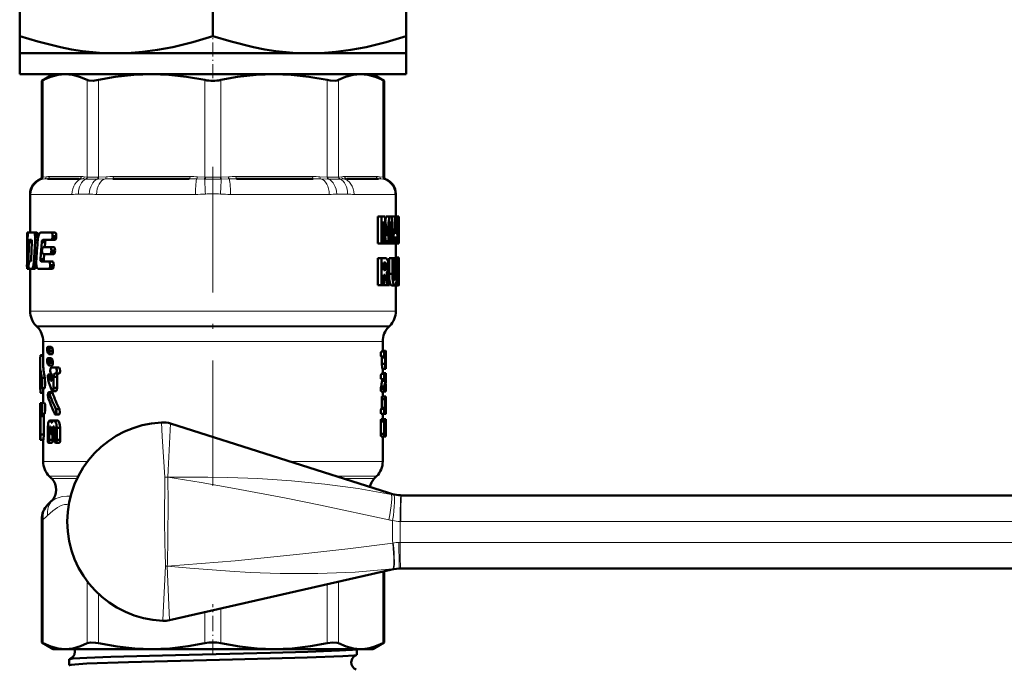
# Model space of a CAD drawing. Extents: x -1438 to 1837, y -1771 to 755.
# Tile 73 of 95: x 863 to 957, y -257 to -195. Entities that reach past the tile are written whole.
import ezdxf

# ---------------------------------------------------------------- set-up
doc = ezdxf.new("R2010")
doc.units = 0
doc.linetypes.add('DASHDOT', pattern=[18.5, 12, -3, 0.5, -3])

msp = doc.modelspace()

# ---------------------------------------------------------------- linework, layer by layer
at = {"color": 7, "lineweight": 50}
for p, q in [((863.254, -196.9), (863.254, -182.904)), ((881.754, -196.9), (881.754, -182.904)), ((900.254, -182.904), (900.254, -196.9)), ((863.254, -196.9), (863.254, -198.552)), ((900.254, -198.552), (900.254, -196.9)), ((863.254, -198.552), (872.504, -198.552)), ((863.254, -198.552), (863.254, -200.552)), ((872.504, -198.552), (881.754, -198.552)), ((881.754, -198.552), (891.004, -198.552)), ((891.004, -198.552), (900.254, -198.552)), ((900.254, -198.552), (900.254, -200.552)), ((863.254, -200.552), (881.754, -200.552)), ((866.454, -200.552), (865.358, -201.185)), ((881.754, -200.552), (900.254, -200.552)), ((897.054, -200.552), (898.149, -201.185)), ((865.51, -201.107), (865.358, -201.185)), ((865.358, -210.407), (865.358, -201.185)), ((898.149, -201.185), (897.997, -201.107)), ((898.149, -210.407), (898.149, -201.185)), ((868.952, -210.552), (865.915, -210.552)), ((879.489, -210.552), (872.155, -210.552)), ((891.352, -210.552), (884.019, -210.552)), ((897.592, -210.552), (894.555, -210.552)), ((864.254, -211.999), (864.254, -215.708)), ((899.254, -211.999), (899.254, -214.161)), ((897.872, -214.161), (897.54, -214.161)), ((897.54, -216.739), (897.54, -214.161)), ((897.872, -214.161), (898.203, -214.161)), ((897.872, -216.739), (897.872, -214.161)), ((898.071, -214.645), (898.077, -214.645)), ((898.26, -214.617), (898.309, -214.161)), ((898.626, -214.161), (898.309, -214.161)), ((898.626, -214.161), (898.865, -214.161)), ((898.705, -214.645), (898.709, -214.645)), ((898.865, -214.161), (898.865, -216.739)), ((898.865, -214.394), (898.882, -214.161)), ((898.882, -214.161), (899.189, -214.161)), ((899.188, -215.721), (899.24, -214.846)), ((899.189, -214.161), (899.31, -214.161)), ((899.259, -214.853), (899.24, -214.853)), ((899.249, -214.622), (899.251, -214.622)), ((899.259, -214.853), (899.305, -215.721)), ((899.481, -214.161), (899.31, -214.161)), ((899.481, -214.161), (899.539, -214.161)), ((899.481, -216.739), (899.481, -214.161)), ((899.523, -216.269), (899.523, -214.632)), ((899.523, -214.632), (899.537, -214.632)), ((899.552, -214.843), (899.523, -214.843)), ((899.539, -214.161), (899.554, -214.299)), ((899.552, -214.843), (899.554, -215.375)), ((899.554, -214.299), (899.554, -215.375)), ((863.954, -215.708), (863.959, -215.708)), ((863.954, -215.708), (863.954, -219.041)), ((864.046, -215.708), (863.959, -215.708)), ((863.968, -216.043), (863.959, -215.708)), ((864.046, -215.708), (864.59, -215.708)), ((864.902, -215.708), (864.59, -215.708)), ((864.662, -215.763), (864.59, -215.708)), ((864.975, -215.763), (864.662, -215.763)), ((864.975, -215.763), (864.902, -215.708)), ((865.267, -215.708), (866.305, -215.708)), ((866.652, -215.708), (866.305, -215.708)), ((898.108, -215.004), (898.078, -215.004)), ((898.08, -215.314), (898.08, -216.739)), ((898.458, -215.686), (898.388, -215.686)), ((898.703, -215.197), (898.659, -215.197)), ((898.703, -216.739), (898.703, -215.197)), ((899.188, -215.721), (899.305, -215.721)), ((899.554, -215.424), (899.523, -215.424)), ((899.554, -215.492), (899.552, -216.042)), ((899.554, -215.375), (899.554, -215.424)), ((899.554, -215.424), (899.554, -215.492)), ((899.554, -215.492), (899.554, -216.559)), ((864.018, -216.043), (863.968, -216.043)), ((864.424, -216.611), (864.149, -216.611)), ((864.19, -216.397), (864.381, -216.397)), ((864.423, -216.628), (864.344, -218.25)), ((864.381, -216.397), (864.417, -216.464)), ((865.03, -215.911), (864.717, -215.911)), ((865.016, -216.129), (864.747, -216.129)), ((864.98, -216.399), (864.747, -216.399)), ((865.275, -217.783), (865.364, -216.628)), ((865.69, -216.628), (865.364, -216.628)), ((865.729, -216.464), (865.402, -216.464)), ((865.468, -216.397), (866.293, -216.397)), ((865.654, -217.092), (865.69, -216.628)), ((865.729, -216.464), (865.796, -216.397)), ((866.64, -216.397), (866.293, -216.397)), ((866.395, -216.182), (866.407, -216.042)), ((866.744, -216.182), (866.395, -216.182)), ((866.756, -216.042), (866.407, -216.042)), ((866.744, -216.182), (866.756, -216.042)), ((897.872, -216.739), (897.54, -216.739)), ((897.872, -216.739), (898.08, -216.739)), ((898.332, -216.739), (898.08, -216.739)), ((898.332, -216.739), (898.493, -216.739)), ((898.42, -216.058), (898.424, -216.058)), ((898.703, -216.739), (898.493, -216.739)), ((898.703, -216.739), (898.865, -216.739)), ((898.865, -216.739), (898.984, -216.739)), ((898.984, -216.739), (899.126, -216.739)), ((899.163, -216.168), (899.125, -216.739)), ((899.125, -216.739), (899.354, -216.739)), ((899.163, -216.168), (899.326, -216.168)), ((899.254, -216.739), (899.254, -218.1)), ((899.354, -216.739), (899.326, -216.168)), ((899.354, -216.739), (899.435, -216.739)), ((899.481, -216.739), (899.435, -216.739)), ((899.481, -216.739), (899.539, -216.739)), ((899.552, -216.042), (899.523, -216.042)), ((899.523, -216.269), (899.537, -216.269)), ((865.394, -217.305), (865.383, -217.446)), ((865.487, -217.092), (866.187, -217.092)), ((866.53, -217.092), (866.187, -217.092)), ((866.276, -217.568), (866.288, -217.428)), ((866.621, -217.568), (866.276, -217.568)), ((866.634, -217.428), (866.288, -217.428)), ((866.621, -217.568), (866.634, -217.428)), ((864.155, -218.476), (864.285, -218.476)), ((864.322, -218.412), (864.285, -218.476)), ((864.838, -218.474), (864.619, -218.474)), ((865.241, -218.246), (865.276, -217.783)), ((865.565, -218.246), (865.241, -218.246)), ((865.575, -218.41), (865.251, -218.41)), ((865.305, -218.477), (865.251, -218.41)), ((865.305, -218.477), (866.068, -218.477)), ((865.476, -217.782), (866.174, -217.782)), ((865.565, -218.246), (865.6, -217.783)), ((865.63, -218.477), (865.575, -218.41)), ((866.409, -218.477), (866.068, -218.477)), ((866.518, -217.782), (866.174, -217.782)), ((897.872, -218.148), (897.54, -218.148)), ((897.54, -220.725), (897.54, -218.148)), ((897.872, -218.148), (898.229, -218.148)), ((897.872, -220.725), (897.872, -218.148)), ((898.101, -219.309), (898.101, -218.576)), ((898.101, -218.576), (898.2, -218.576)), ((898.925, -218.148), (898.614, -218.148)), ((898.614, -219.638), (898.614, -218.148)), ((898.925, -218.148), (899.064, -218.148)), ((898.925, -219.638), (898.925, -218.148)), ((899.259, -218.148), (899.064, -218.148)), ((899.064, -218.148), (899.064, -219.646)), ((899.216, -218.148), (899.217, -218.144)), ((899.519, -218.144), (899.218, -218.144)), ((899.538, -218.1), (899.238, -218.1)), ((899.459, -218.1), (899.254, -218.1)), ((899.259, -218.148), (899.351, -218.148)), ((899.259, -219.668), (899.259, -218.148)), ((899.351, -218.148), (899.351, -219.611)), ((899.497, -218.282), (899.351, -218.282)), ((899.479, -218.521), (899.351, -218.521)), ((899.525, -218.63), (899.52, -218.712)), ((899.532, -218.577), (899.525, -218.63)), ((899.549, -218.602), (899.528, -218.602)), ((899.545, -218.569), (899.534, -218.569)), ((899.549, -218.602), (899.545, -218.569)), ((899.549, -218.124), (899.553, -218.199)), ((899.552, -218.658), (899.549, -218.602)), ((899.553, -218.199), (899.553, -218.737)), ((863.975, -218.952), (863.954, -218.952)), ((863.954, -219.041), (863.954, -218.952)), ((863.955, -219.166), (863.954, -219.041)), ((863.991, -219.166), (863.955, -219.166)), ((863.991, -219.166), (864.048, -219.166)), ((864.15, -219.166), (864.048, -219.166)), ((864.112, -218.952), (864.077, -218.952)), ((864.116, -218.69), (864.112, -218.83)), ((864.15, -219.166), (864.405, -219.166)), ((864.254, -219.166), (864.254, -223.223)), ((864.405, -219.166), (864.472, -219.111)), ((864.713, -219.166), (864.405, -219.166)), ((864.782, -219.111), (864.472, -219.111)), ((864.847, -218.963), (864.537, -218.963)), ((864.837, -218.744), (864.589, -218.744)), ((864.713, -219.166), (864.782, -219.111)), ((864.847, -218.963), (864.859, -218.922)), ((864.929, -219.111), (865.013, -219.166)), ((865.013, -219.166), (866.056, -219.166)), ((866.397, -219.166), (866.056, -219.166)), ((866.156, -218.953), (866.169, -218.812)), ((866.5, -218.953), (866.156, -218.953)), ((866.512, -218.812), (866.169, -218.812)), ((866.5, -218.953), (866.512, -218.812)), ((898.346, -218.921), (898.101, -218.921)), ((898.305, -219.198), (898.101, -219.198)), ((898.101, -219.309), (898.196, -219.309)), ((898.356, -219.565), (898.356, -219.572)), ((899.471, -218.868), (899.351, -218.868)), ((899.484, -219.308), (899.352, -219.308)), ((899.52, -218.712), (899.518, -218.819)), ((899.518, -218.819), (899.52, -218.935)), ((899.533, -218.868), (899.518, -218.868)), ((899.553, -218.737), (899.519, -218.737)), ((899.52, -218.935), (899.526, -219.033)), ((899.552, -218.658), (899.523, -218.658)), ((899.526, -219.033), (899.533, -219.123)), ((899.531, -219.099), (899.533, -218.868)), ((899.533, -218.868), (899.532, -218.737)), ((899.533, -219.123), (899.542, -219.214)), ((899.542, -219.214), (899.55, -219.352)), ((899.549, -219.352), (899.553, -219.517)), ((899.553, -218.737), (899.552, -218.658)), ((899.553, -219.517), (899.554, -219.727)), ((898.101, -219.737), (898.101, -220.725)), ((898.101, -219.737), (898.16, -219.737)), ((898.197, -219.76), (898.101, -219.76)), ((898.23, -219.824), (898.101, -219.824)), ((898.26, -219.926), (898.101, -219.926)), ((898.291, -220.061), (898.259, -219.926)), ((898.431, -220.725), (898.291, -220.061)), ((898.43, -219.725), (898.463, -219.841)), ((898.462, -219.841), (898.491, -219.962)), ((898.925, -219.638), (898.614, -219.638)), ((899.259, -219.668), (899.064, -219.668)), ((899.472, -220.053), (899.344, -220.053)), ((899.542, -219.919), (899.348, -219.919)), ((899.538, -219.809), (899.35, -219.809)), ((899.517, -219.616), (899.351, -219.616)), ((899.53, -219.711), (899.351, -219.711)), ((899.472, -220.629), (899.472, -220.053)), ((899.544, -220.054), (899.472, -220.054)), ((899.543, -220.157), (899.485, -220.157)), ((899.54, -220.24), (899.499, -220.24)), ((899.534, -220.295), (899.512, -220.295)), ((899.53, -219.711), (899.517, -219.616)), ((899.538, -219.809), (899.53, -219.711)), ((899.534, -220.295), (899.54, -220.24)), ((899.542, -219.919), (899.538, -219.809)), ((899.54, -220.24), (899.543, -220.157)), ((899.544, -220.054), (899.542, -219.919)), ((899.543, -220.157), (899.544, -220.054)), ((899.553, -220.365), (899.551, -220.603)), ((899.554, -220.002), (899.553, -220.365)), ((899.554, -219.727), (899.554, -220.002)), ((897.872, -220.725), (897.54, -220.725)), ((897.872, -220.725), (898.101, -220.725)), ((898.11, -220.725), (898.101, -220.682)), ((898.431, -220.725), (898.11, -220.725)), ((898.431, -220.725), (898.644, -220.725)), ((899.164, -220.773), (898.857, -220.773)), ((899.526, -220.773), (899.225, -220.773)), ((899.5, -220.737), (899.231, -220.737)), ((899.254, -220.773), (899.254, -223.223)), ((899.472, -220.629), (899.28, -220.629)), ((899.543, -220.733), (899.526, -220.773)), ((864.918, -224.716), (864.839, -224.638)), ((898.589, -224.716), (898.668, -224.638)), ((865.504, -226.13), (865.504, -228.183)), ((898.004, -226.13), (898.004, -227.077)), ((865.888, -226.889), (865.888, -226.975)), ((865.888, -226.975), (865.933, -227.218)), ((865.958, -226.645), (865.944, -226.639)), ((866.258, -226.639), (865.944, -226.639)), ((866.273, -226.645), (865.958, -226.645)), ((866.066, -226.747), (865.958, -226.645)), ((866.117, -226.99), (866.065, -226.747)), ((866.383, -226.747), (866.066, -226.747)), ((866.435, -226.99), (866.117, -226.99)), ((866.117, -227.077), (866.117, -226.99)), ((866.435, -227.077), (866.117, -227.077)), ((866.383, -226.747), (866.273, -226.645)), ((866.435, -226.99), (866.383, -226.747)), ((866.435, -227.077), (866.435, -226.99)), ((898.163, -227.077), (897.861, -227.077)), ((898.281, -227.016), (898.004, -227.016)), ((898.163, -227.077), (898.296, -227.077)), ((898.296, -227.077), (898.302, -227.322)), ((865.504, -227.508), (865.242, -227.508)), ((865.504, -227.437), (865.263, -227.437)), ((865.888, -227.977), (865.888, -228.064)), ((865.888, -228.064), (865.933, -228.307)), ((865.932, -227.219), (866.037, -227.32)), ((865.958, -227.734), (865.944, -227.728)), ((866.258, -227.728), (865.944, -227.728)), ((866.273, -227.734), (865.958, -227.734)), ((866.066, -227.836), (865.958, -227.734)), ((866.37, -227.326), (866.053, -227.326)), ((866.117, -228.079), (866.065, -227.836)), ((866.383, -227.836), (866.066, -227.836)), ((866.383, -227.836), (866.273, -227.734)), ((866.435, -228.079), (866.383, -227.836)), ((898.163, -227.567), (897.861, -227.567)), ((897.928, -228.252), (897.928, -227.665)), ((898.229, -227.665), (897.928, -227.665)), ((898.163, -227.567), (898.22, -227.567)), ((898.229, -228.252), (898.229, -227.665)), ((898.268, -228.154), (898.268, -227.665)), ((898.287, -227.665), (898.268, -227.665)), ((898.274, -227.567), (898.282, -227.567)), ((898.287, -227.665), (898.287, -228.154)), ((898.302, -227.322), (898.302, -228.252)), ((865.204, -228.183), (865.204, -229.412)), ((865.932, -228.307), (866.037, -228.409)), ((866.37, -228.415), (866.053, -228.415)), ((866.435, -228.079), (866.117, -228.079)), ((866.117, -228.166), (866.117, -228.079)), ((866.435, -228.166), (866.117, -228.166)), ((866.266, -228.628), (866.696, -228.628)), ((866.435, -228.166), (866.435, -228.079)), ((866.587, -228.628), (867.027, -228.628)), ((867.027, -228.628), (866.696, -228.628)), ((898.229, -228.252), (897.928, -228.252)), ((898.268, -228.742), (897.968, -228.742)), ((898.004, -228.742), (898.004, -229.232)), ((898.287, -228.154), (898.268, -228.154)), ((898.268, -228.742), (898.287, -228.742)), ((898.274, -228.252), (898.282, -228.252)), ((865.227, -230.512), (865.227, -229.939)), ((865.668, -229.596), (865.365, -229.596)), ((866.311, -229.272), (866.006, -229.272)), ((866.318, -229.329), (866.048, -229.329)), ((866.299, -229.865), (866.243, -229.865)), ((866.271, -229.199), (866.266, -229.199)), ((866.271, -229.199), (866.319, -229.357)), ((866.318, -229.357), (866.318, -229.738)), ((866.825, -229.515), (866.499, -229.515)), ((866.499, -230.561), (866.499, -229.515)), ((866.935, -229.198), (866.606, -229.198)), ((866.696, -229.198), (866.606, -229.198)), ((867.027, -229.198), (866.696, -229.198)), ((866.825, -230.561), (866.825, -229.515)), ((867.027, -229.198), (866.935, -229.198)), ((898.163, -229.232), (897.861, -229.232)), ((898.163, -229.722), (897.861, -229.722)), ((897.939, -229.903), (897.935, -229.722)), ((898.241, -229.903), (897.939, -229.903)), ((898.291, -229.171), (898.004, -229.171)), ((898.163, -229.232), (898.296, -229.232)), ((898.163, -229.722), (898.236, -229.722)), ((898.241, -229.903), (898.236, -229.722)), ((898.296, -229.232), (898.302, -229.477)), ((898.302, -229.587), (898.299, -229.794)), ((898.302, -229.477), (898.302, -229.587)), ((865.302, -230.512), (865.227, -230.512)), ((865.635, -230.588), (865.333, -230.588)), ((865.504, -230.588), (865.504, -232.026)), ((866.721, -230.878), (866.397, -230.878)), ((866.825, -230.561), (866.499, -230.561)), ((897.826, -230.653), (897.826, -230.647)), ((898.13, -230.647), (897.826, -230.647)), ((898.13, -230.653), (897.826, -230.653)), ((898.146, -230.441), (897.843, -230.441)), ((898.163, -230.898), (897.861, -230.898)), ((898.004, -230.898), (898.004, -231.387)), ((898.13, -230.653), (898.13, -230.647)), ((898.163, -230.898), (898.296, -230.898)), ((898.296, -230.38), (898.27, -230.38)), ((898.271, -230.227), (898.274, -230.408)), ((898.274, -230.408), (898.296, -230.408)), ((898.297, -230.41), (898.296, -230.38)), ((898.296, -230.408), (898.296, -230.898)), ((865.504, -231.044), (865.262, -231.044)), ((866.346, -230.979), (866.03, -230.979)), ((866.39, -231.036), (866.073, -231.036)), ((897.902, -232.465), (897.902, -231.632)), ((898.204, -231.632), (897.902, -231.632)), ((897.928, -231.387), (898.23, -231.387)), ((898.204, -232.465), (898.204, -231.632)), ((898.291, -231.387), (898.23, -231.387)), ((898.299, -231.632), (898.268, -231.632)), ((898.299, -231.632), (898.291, -231.387)), ((898.299, -232.031), (898.299, -231.632)), ((865.204, -232.026), (865.33, -232.026)), ((865.204, -232.026), (865.204, -233.053)), ((865.633, -232.026), (865.33, -232.026)), ((867.057, -232.601), (866.726, -232.601)), ((898.163, -232.563), (897.861, -232.563)), ((897.891, -232.563), (897.902, -232.465)), ((898.204, -232.465), (897.902, -232.465)), ((898.163, -232.563), (898.193, -232.563)), ((898.193, -232.563), (898.204, -232.465)), ((898.258, -232.128), (898.25, -232.226)), ((898.251, -232.226), (898.251, -232.465)), ((898.292, -232.467), (898.251, -232.467)), ((898.251, -232.5), (898.296, -232.5)), ((898.262, -232.141), (898.258, -232.128)), ((898.258, -232.563), (898.271, -232.563)), ((898.296, -232.5), (898.292, -232.467)), ((898.299, -232.808), (898.299, -232.477)), ((865.204, -233.053), (865.207, -233.259)), ((865.207, -233.259), (865.207, -233.762)), ((865.559, -233.259), (865.258, -233.259)), ((865.258, -235.014), (865.258, -233.259)), ((865.276, -233.053), (865.33, -233.053)), ((865.633, -233.053), (865.33, -233.053)), ((865.559, -235.014), (865.559, -233.259)), ((866.117, -233.687), (866.181, -233.687)), ((866.462, -233.687), (866.181, -233.687)), ((866.469, -233.685), (866.548, -233.685)), ((866.875, -233.685), (866.548, -233.685)), ((866.993, -233.115), (866.664, -233.115)), ((898.163, -233.053), (897.861, -233.053)), ((898.163, -233.543), (897.861, -233.543)), ((898.004, -233.053), (898.004, -233.543)), ((898.163, -233.053), (898.271, -233.053)), ((898.163, -233.543), (898.296, -233.543)), ((898.271, -233.053), (898.292, -233.053)), ((898.299, -232.808), (898.285, -232.808)), ((898.296, -233.543), (898.302, -233.788)), ((865.204, -233.923), (865.207, -233.732)), ((865.207, -233.762), (865.204, -233.968)), ((865.204, -233.941), (865.204, -233.923)), ((865.204, -233.923), (865.204, -235.116)), ((865.204, -233.968), (865.204, -233.941)), ((865.939, -234.401), (865.939, -235.541)), ((866.236, -234.416), (866.079, -234.416)), ((866.08, -235.541), (866.08, -234.416)), ((866.192, -234.257), (866.121, -234.257)), ((866.19, -234.257), (866.121, -234.257)), ((866.19, -234.257), (866.236, -234.415)), ((866.236, -234.415), (866.236, -234.748)), ((866.356, -233.847), (866.284, -233.847)), ((866.408, -234.415), (866.459, -234.256)), ((866.598, -234.415), (866.408, -234.415)), ((866.408, -234.747), (866.408, -234.415)), ((866.545, -234.256), (866.459, -234.256)), ((866.543, -234.256), (866.459, -234.256)), ((866.543, -234.256), (866.598, -234.414)), ((866.598, -234.414), (866.598, -235.539)), ((867.137, -234.397), (866.804, -234.397)), ((866.805, -235.538), (866.805, -234.397)), ((867.138, -235.538), (867.137, -234.397)), ((877.702, -233.979), (898.564, -240.616)), ((897.826, -234.963), (897.826, -233.788)), ((898.13, -233.788), (897.826, -233.788)), ((898.13, -234.963), (898.13, -233.788)), ((898.193, -234.473), (898.193, -234.277)), ((898.287, -234.277), (898.193, -234.277)), ((898.287, -234.473), (898.193, -234.473)), ((898.22, -234.033), (898.274, -234.033)), ((898.287, -234.277), (898.287, -234.473)), ((898.302, -233.788), (898.302, -234.963)), ((865.525, -235.531), (865.225, -235.531)), ((865.559, -235.014), (865.258, -235.014)), ((865.504, -235.531), (865.504, -237.602)), ((866.397, -235.541), (866.08, -235.541)), ((866.598, -235.033), (866.32, -235.033)), ((866.397, -235.541), (866.397, -235.033)), ((866.598, -234.747), (866.408, -234.747)), ((867.138, -235.538), (866.805, -235.538)), ((898.13, -234.963), (897.826, -234.963)), ((898.163, -235.208), (897.861, -235.208)), ((898.004, -235.208), (898.004, -237.602)), ((898.163, -235.208), (898.296, -235.208)), ((898.22, -234.718), (898.274, -234.718)), ((898.302, -234.963), (898.296, -235.208)), ((866.323, -235.826), (866.007, -235.826)), ((867.03, -235.823), (866.699, -235.823)), ((866.314, -239.241), (866.089, -239.016)), ((897.193, -239.241), (897.418, -239.016)), ((899.811, -240.852), (973.448, -240.852)), ((866.314, -241.363), (865.944, -241.733)), ((865.358, -254.919), (865.358, -243.147)), ((899.733, -247.852), (899.584, -247.852)), ((973.448, -247.852), (899.733, -247.852)), ((877.598, -252.785), (898.757, -247.976)), ((898.149, -254.919), (898.149, -248.114)), ((865.358, -254.919), (865.51, -254.997)), ((866.454, -255.552), (865.358, -254.919)), ((897.054, -255.552), (898.149, -254.919)), ((897.997, -254.997), (898.149, -254.919)), ((866.454, -255.552), (867.618, -255.552)), ((867.618, -255.552), (875.899, -255.552)), ((875.899, -255.552), (887.609, -255.552)), ((887.609, -255.552), (895.889, -255.552)), ((895.513, -256.098), (895.513, -255.552)), ((895.889, -255.552), (897.054, -255.552)), ((867.994, -257.103), (867.994, -256.535))]:
    msp.add_line(p, q, dxfattribs=at)
at = {"color": 7, "linetype": 'DASHDOT', "lineweight": 18, "ltscale": 0.109586}
msp.add_line((881.754, -200.918), (881.754, -196.534), dxfattribs=at)
at = {"color": 7, "lineweight": 18}
for p, q in [((865.51, -201.107), (865.51, -210.393)), ((869.726, -210.393), (869.726, -201.107)), ((870.809, -201.107), (870.809, -210.393)), ((880.988, -210.393), (880.988, -201.107)), ((882.519, -201.107), (882.519, -210.393)), ((892.698, -210.393), (892.698, -201.107)), ((893.781, -201.107), (893.781, -210.393)), ((897.997, -210.393), (897.997, -201.107)), ((865.357, -210.587), (865.228, -210.594)), ((865.378, -210.586), (865.357, -210.587)), ((865.358, -210.407), (865.489, -210.395)), ((865.643, -210.563), (865.378, -210.586)), ((865.489, -210.395), (865.51, -210.393)), ((865.51, -210.393), (865.804, -210.365)), ((866.099, -210.352), (869.137, -210.352)), ((869.588, -210.586), (869.267, -210.563)), ((869.433, -210.365), (869.726, -210.393)), ((869.615, -210.587), (869.588, -210.586)), ((869.726, -210.393), (869.749, -210.395)), ((870.76, -210.586), (870.703, -210.587)), ((870.757, -210.395), (870.809, -210.393)), ((871.457, -210.563), (870.76, -210.586)), ((870.809, -210.393), (871.518, -210.365)), ((872.232, -210.352), (879.565, -210.352)), ((880.925, -210.586), (880.205, -210.563)), ((880.28, -210.365), (880.988, -210.393)), ((880.984, -210.587), (880.925, -210.586)), ((880.988, -210.393), (881.041, -210.395)), ((882.466, -210.395), (882.519, -210.393)), ((882.519, -210.393), (883.228, -210.365)), ((882.582, -210.586), (882.523, -210.587)), ((883.302, -210.563), (882.582, -210.586)), ((883.942, -210.352), (891.275, -210.352)), ((891.99, -210.365), (892.698, -210.393)), ((892.748, -210.586), (892.051, -210.563)), ((892.698, -210.393), (892.75, -210.395)), ((892.804, -210.587), (892.748, -210.586)), ((893.758, -210.395), (893.781, -210.393)), ((893.781, -210.393), (894.074, -210.365)), ((893.919, -210.586), (893.892, -210.587)), ((894.24, -210.563), (893.919, -210.586)), ((894.37, -210.352), (897.408, -210.352)), ((897.704, -210.365), (897.997, -210.393)), ((898.13, -210.586), (897.864, -210.563)), ((897.997, -210.393), (898.018, -210.395)), ((898.018, -210.395), (898.149, -210.407)), ((898.15, -210.587), (898.13, -210.586)), ((898.279, -210.594), (898.15, -210.587)), ((864.268, -212.026), (864.254, -211.999)), ((864.334, -212.052), (868.252, -212.052)), ((869.899, -212.026), (868.88, -212.026)), ((870.62, -212.052), (880.08, -212.052)), ((883.428, -212.052), (892.887, -212.052)), ((894.627, -212.026), (893.608, -212.026)), ((895.255, -212.052), (899.173, -212.052)), ((899.254, -211.999), (899.239, -212.026)), ((898.291, -220.061), (898.101, -220.061)), ((864.254, -223.223), (881.754, -223.223)), ((881.754, -223.223), (899.254, -223.223)), ((864.839, -224.638), (881.754, -224.638)), ((864.918, -224.716), (881.754, -224.716)), ((881.754, -224.638), (898.668, -224.638)), ((881.754, -224.716), (898.589, -224.716)), ((865.504, -226.13), (872.806, -226.13)), ((872.806, -226.13), (881.754, -226.13)), ((881.754, -226.13), (896.771, -226.13)), ((896.771, -226.13), (898.004, -226.13)), ((865.504, -237.602), (869.741, -237.602)), ((898.004, -237.602), (889.09, -237.602)), ((868.851, -239.016), (866.089, -239.016)), ((866.314, -239.241), (868.739, -239.241)), ((877.124, -243.352), (877.151, -239.1)), ((877.435, -239.09), (877.434, -239.105)), ((897.418, -239.016), (893.535, -239.016)), ((894.242, -239.241), (897.193, -239.241)), ((899.759, -240.852), (899.811, -240.852)), ((866.314, -241.363), (866.352, -241.363)), ((865.51, -243.147), (865.358, -243.147)), ((865.51, -243.147), (865.51, -254.997)), ((899.735, -243.352), (899.657, -243.352)), ((973.372, -243.352), (899.735, -243.352)), ((898.954, -245.412), (899.004, -245.403)), ((899.557, -245.353), (899.657, -245.352)), ((899.657, -245.352), (973.372, -245.352)), ((876.989, -252.04), (877.214, -247.616)), ((877.214, -247.616), (877.38, -247.609)), ((877.38, -247.621), (877.214, -247.616)), ((877.38, -247.614), (877.38, -247.621)), ((897.997, -254.997), (897.997, -248.149)), ((899.026, -247.882), (898.951, -247.89)), ((869.726, -254.997), (869.726, -249.082)), ((892.698, -254.997), (892.698, -249.353)), ((893.781, -249.107), (893.781, -254.997)), ((870.809, -250.285), (870.809, -254.997)), ((876.952, -252.845), (876.989, -252.04)), ((880.988, -254.997), (880.988, -252.015)), ((882.519, -251.667), (882.519, -254.997))]:
    msp.add_line(p, q, dxfattribs=at)
at = {"color": 7, "linetype": 'DASHDOT', "lineweight": 18}
msp.add_line((881.754, -209.429), (881.754, -240.163), dxfattribs=at)
at = {"color": 7, "linetype": 'DASHDOT', "lineweight": 18, "ltscale": 0.120868}
msp.add_line((881.754, -256.099), (881.754, -251.264), dxfattribs=at)
at = {"color": 7, "lineweight": 50}
for points in [[(872.504, -198.552), (870.895, -198.498), (869.281, -198.338), (868.217, -198.176), (867.149, -197.971), (865.001, -197.439), (863.254, -196.9)], [(881.754, -196.9), (879.828, -197.489), (877.91, -197.96), (876.459, -198.231), (875.015, -198.421), (873.576, -198.528), (872.504, -198.552)], [(891.004, -198.552), (889.395, -198.498), (887.781, -198.338), (886.717, -198.176), (885.649, -197.971), (883.501, -197.439), (881.754, -196.9)], [(900.254, -196.9), (898.328, -197.489), (896.41, -197.96), (894.959, -198.231), (893.515, -198.421), (892.076, -198.528), (891.004, -198.552)], [(867.618, -200.552), (866.939, -200.611), (866.243, -200.792), (865.51, -201.107)], [(869.726, -201.107), (868.993, -200.792), (868.297, -200.611), (867.618, -200.552)], [(875.899, -200.552), (874.177, -200.617), (872.407, -200.817), (870.809, -201.107)], [(880.988, -201.107), (879.22, -200.793), (877.538, -200.611), (875.899, -200.552)], [(887.609, -200.552), (885.887, -200.617), (884.117, -200.817), (882.519, -201.107)], [(892.698, -201.107), (890.93, -200.793), (889.249, -200.611), (887.609, -200.552)], [(895.889, -200.552), (895.176, -200.617), (894.443, -200.817), (893.781, -201.107)], [(897.997, -201.107), (897.264, -200.792), (896.568, -200.611), (895.889, -200.552)], [(870.809, -201.107), (870.274, -201.181), (869.871, -201.157), (869.726, -201.107)], [(893.781, -201.107), (893.636, -201.157), (893.452, -201.182), (892.982, -201.157), (892.698, -201.107)], [(899.537, -214.632), (899.541, -214.636), (899.543, -214.643), (899.547, -214.67), (899.552, -214.843)], [(864.046, -215.708), (864.022, -215.882), (864.02, -215.922)], [(866.407, -216.042), (866.399, -215.867), (866.364, -215.756), (866.344, -215.728), (866.305, -215.708)], [(866.756, -216.042), (866.748, -215.868), (866.712, -215.756), (866.691, -215.727), (866.652, -215.708)], [(864.149, -216.611), (864.164, -216.455), (864.174, -216.418), (864.191, -216.397)], [(865.402, -216.464), (865.43, -216.418), (865.468, -216.397)], [(866.293, -216.397), (866.362, -216.328), (866.395, -216.182)], [(866.64, -216.397), (866.71, -216.329), (866.744, -216.182)], [(899.552, -216.042), (899.544, -216.252), (899.537, -216.269)], [(899.554, -216.559), (899.551, -216.692), (899.538, -216.739)], [(865.383, -217.446), (865.39, -217.626), (865.476, -217.782)], [(865.487, -217.092), (865.426, -217.156), (865.394, -217.305)], [(866.174, -217.782), (866.242, -217.714), (866.276, -217.568)], [(866.288, -217.428), (866.281, -217.251), (866.245, -217.14), (866.225, -217.112), (866.187, -217.092)], [(866.518, -217.782), (866.587, -217.714), (866.621, -217.568)], [(866.634, -217.428), (866.627, -217.252), (866.59, -217.139), (866.569, -217.111), (866.53, -217.092)], [(864.155, -218.476), (864.131, -218.527), (864.116, -218.69)], [(866.169, -218.812), (866.153, -218.594), (866.126, -218.525), (866.068, -218.477)], [(866.512, -218.812), (866.505, -218.635), (866.467, -218.523), (866.447, -218.495), (866.409, -218.477)], [(898.2, -218.576), (898.26, -218.594), (898.287, -218.621), (898.321, -218.694), (898.346, -218.921)], [(898.229, -218.148), (898.33, -218.167), (898.421, -218.236), (898.519, -218.474), (898.55, -218.848)], [(863.975, -218.831), (863.982, -219.13), (863.986, -219.156), (863.991, -219.166)], [(864.048, -219.166), (864.076, -218.992), (864.078, -218.952)], [(864.112, -218.83), (864.112, -218.928), (864.131, -219.129), (864.138, -219.152), (864.15, -219.166)], [(866.056, -219.166), (866.123, -219.099), (866.156, -218.953)], [(866.397, -219.166), (866.466, -219.099), (866.5, -218.953)], [(898.305, -219.198), (898.267, -219.271), (898.196, -219.309)], [(898.857, -220.773), (898.742, -220.673), (898.676, -220.469), (898.634, -220.167), (898.614, -219.638)], [(899.164, -220.773), (899.056, -220.684), (898.992, -220.499), (898.942, -220.132), (898.925, -219.638)], [(899.064, -219.646), (899.075, -219.986), (899.113, -220.206), (899.132, -220.247), (899.168, -220.273)], [(899.351, -219.611), (899.331, -220.285), (899.295, -220.567), (899.268, -220.667), (899.231, -220.737), (899.164, -220.773)], [(899.168, -220.273), (899.239, -220.108), (899.259, -219.668)], [(899.501, -220.249), (899.513, -220.295), (899.525, -220.315)], [(865.944, -226.639), (865.937, -226.641), (865.933, -226.644), (865.925, -226.654), (865.914, -226.679), (865.897, -226.749), (865.888, -226.889)], [(866.053, -227.326), (866.061, -227.324), (866.066, -227.32), (866.076, -227.309), (866.088, -227.282), (866.117, -227.077)], [(866.37, -227.326), (866.378, -227.324), (866.383, -227.32), (866.393, -227.309), (866.406, -227.281), (866.424, -227.211), (866.435, -227.077)], [(897.861, -227.567), (897.834, -227.476), (897.832, -227.19), (897.842, -227.116), (897.861, -227.077)], [(898.163, -227.567), (898.137, -227.476), (898.135, -227.19), (898.145, -227.116), (898.163, -227.077)], [(865.242, -227.508), (865.251, -227.458), (865.256, -227.443), (865.259, -227.439), (865.26, -227.437), (865.263, -227.437)], [(865.944, -227.728), (865.937, -227.73), (865.933, -227.733), (865.925, -227.742), (865.914, -227.768), (865.897, -227.838), (865.888, -227.977)], [(897.928, -227.665), (897.925, -227.594), (897.922, -227.576), (897.918, -227.567)], [(898.229, -227.665), (898.226, -227.594), (898.224, -227.576), (898.219, -227.567)], [(866.053, -228.415), (866.061, -228.413), (866.066, -228.409), (866.076, -228.397), (866.088, -228.371), (866.117, -228.166)], [(866.266, -228.628), (866.208, -228.709), (866.184, -228.937), (866.202, -229.091), (866.222, -229.155), (866.24, -229.185), (866.266, -229.199)], [(866.37, -228.415), (866.378, -228.413), (866.383, -228.409), (866.393, -228.397), (866.406, -228.37), (866.424, -228.3), (866.435, -228.166)], [(866.696, -229.198), (866.768, -229.119), (866.801, -228.888), (866.777, -228.73), (866.696, -228.628)], [(867.027, -229.198), (867.1, -229.12), (867.132, -228.974), (867.109, -228.73), (867.027, -228.628)], [(897.968, -228.742), (897.943, -228.619), (897.928, -228.252)], [(898.268, -228.742), (898.244, -228.619), (898.228, -228.252)], [(898.302, -228.252), (898.297, -228.653), (898.287, -228.742)], [(865.333, -230.588), (865.336, -230.587), (865.339, -230.585), (865.344, -230.58), (865.351, -230.566), (865.363, -230.524), (865.398, -230.2), (865.365, -229.596)], [(865.635, -230.588), (865.638, -230.587), (865.645, -230.582), (865.651, -230.571), (865.663, -230.537), (865.7, -230.245), (865.668, -229.596)], [(866.006, -229.272), (866.001, -229.273), (865.992, -229.277), (865.984, -229.287), (865.969, -229.316), (865.951, -229.384), (865.938, -229.546), (865.964, -229.785)], [(866.048, -229.329), (866.027, -229.286), (866.015, -229.274), (866.006, -229.272)], [(866.318, -229.738), (866.305, -229.846), (866.289, -229.884), (866.278, -229.894), (866.271, -229.896)], [(866.499, -229.515), (866.527, -229.299), (866.554, -229.237), (866.606, -229.198)], [(866.825, -229.515), (866.843, -229.339), (866.867, -229.263), (866.899, -229.215), (866.935, -229.198)], [(897.861, -229.722), (897.834, -229.632), (897.832, -229.345), (897.842, -229.271), (897.861, -229.232)], [(898.163, -229.722), (898.137, -229.632), (898.135, -229.345), (898.145, -229.271), (898.163, -229.232)], [(865.262, -231.044), (865.261, -231.044), (865.259, -231.043), (865.258, -231.04), (865.254, -231.032), (865.24, -230.95), (865.227, -230.512)], [(865.303, -230.517), (865.316, -230.566), (865.323, -230.581), (865.327, -230.586), (865.329, -230.587), (865.333, -230.588)], [(866.338, -230.815), (866.363, -230.859), (866.377, -230.872), (866.397, -230.878)], [(866.397, -230.878), (866.41, -230.875), (866.435, -230.855), (866.474, -230.767), (866.499, -230.561)], [(866.721, -230.878), (866.734, -230.875), (866.76, -230.854), (866.781, -230.819), (866.809, -230.727), (866.825, -230.561)], [(897.861, -230.898), (897.837, -230.828), (897.826, -230.653)], [(898.163, -230.898), (898.14, -230.828), (898.129, -230.653)], [(866.03, -230.979), (866.025, -230.979), (866.016, -230.984), (866.007, -230.994), (865.992, -231.023), (865.974, -231.09), (865.96, -231.253), (865.988, -231.492)], [(866.073, -231.036), (866.058, -231.002), (866.049, -230.99), (866.04, -230.982), (866.03, -230.979)], [(866.39, -231.036), (866.369, -230.993), (866.356, -230.981), (866.346, -230.979)], [(897.902, -231.632), (897.917, -231.411), (897.923, -231.392), (897.926, -231.389), (897.927, -231.388), (897.928, -231.387)], [(898.204, -231.632), (898.219, -231.411), (898.225, -231.392), (898.227, -231.389), (898.229, -231.388), (898.23, -231.387)], [(865.33, -233.053), (865.363, -232.988), (865.4, -232.595), (865.392, -232.306), (865.359, -232.079), (865.33, -232.026)], [(865.633, -233.053), (865.665, -232.991), (865.703, -232.622), (865.681, -232.172), (865.66, -232.07), (865.633, -232.026)], [(866.664, -233.115), (866.683, -233.109), (866.696, -233.1), (866.719, -233.071), (866.764, -232.906), (866.726, -232.601)], [(866.993, -233.115), (867.014, -233.109), (867.027, -233.1), (867.049, -233.071), (867.071, -233.023), (867.096, -232.907), (867.057, -232.601)], [(897.861, -233.053), (897.834, -232.963), (897.832, -232.676), (897.842, -232.602), (897.861, -232.563)], [(898.163, -233.053), (898.137, -232.963), (898.135, -232.676), (898.145, -232.602), (898.163, -232.563)], [(898.271, -232.563), (898.282, -232.641), (898.281, -232.988), (898.277, -233.035), (898.271, -233.053)], [(898.299, -232.042), (898.301, -232.372), (898.298, -232.492), (898.297, -232.499), (898.296, -232.5)], [(865.258, -233.259), (865.263, -233.113), (865.276, -233.053)], [(865.559, -233.259), (865.564, -233.113), (865.577, -233.053)], [(866.117, -233.687), (866.034, -233.764), (865.977, -233.948), (865.939, -234.401)], [(866.284, -233.847), (866.25, -233.751), (866.181, -233.687)], [(866.469, -233.686), (866.392, -233.75), (866.356, -233.847)], [(866.804, -234.397), (866.777, -234.085), (866.73, -233.905), (866.66, -233.762), (866.548, -233.685)], [(866.604, -233.058), (866.633, -233.101), (866.651, -233.112), (866.664, -233.115)], [(867.137, -234.397), (867.11, -234.09), (867.044, -233.86), (866.994, -233.768), (866.95, -233.716), (866.875, -233.685)], [(897.826, -233.788), (897.837, -233.613), (897.846, -233.568), (897.861, -233.543)], [(898.13, -233.788), (898.14, -233.613), (898.149, -233.568), (898.164, -233.543)], [(898.292, -233.053), (898.292, -233.052), (898.293, -233.05), (898.295, -233.033), (898.299, -232.808)], [(866.079, -234.416), (866.09, -234.309), (866.122, -234.257)], [(866.32, -233.901), (866.308, -233.896), (866.299, -233.886), (866.284, -233.847)], [(866.356, -233.847), (866.341, -233.884), (866.332, -233.896), (866.326, -233.899), (866.32, -233.901)], [(898.193, -234.277), (898.208, -234.058), (898.216, -234.037), (898.22, -234.033)], [(898.22, -234.718), (898.216, -234.714), (898.208, -234.692), (898.193, -234.473)], [(898.274, -234.033), (898.277, -234.037), (898.281, -234.059), (898.287, -234.277)], [(898.287, -234.473), (898.282, -234.673), (898.278, -234.707), (898.274, -234.718)], [(865.225, -235.531), (865.226, -235.531), (865.227, -235.53), (865.229, -235.527), (865.236, -235.491), (865.259, -235.014)], [(865.525, -235.531), (865.526, -235.531), (865.527, -235.53), (865.529, -235.527), (865.536, -235.491), (865.559, -235.014)], [(865.939, -235.541), (865.956, -235.731), (865.98, -235.802), (865.996, -235.822), (866.007, -235.826)], [(866.007, -235.826), (866.012, -235.825), (866.021, -235.821), (866.029, -235.812), (866.044, -235.785), (866.077, -235.618), (866.08, -235.541)], [(866.236, -234.748), (866.254, -234.926), (866.279, -234.997), (866.303, -235.027), (866.32, -235.033)], [(866.32, -235.033), (866.337, -235.027), (866.347, -235.018), (866.366, -234.989), (866.39, -234.918), (866.408, -234.747)], [(866.323, -235.826), (866.332, -235.824), (866.338, -235.82), (866.349, -235.807), (866.364, -235.776), (866.385, -235.695), (866.397, -235.541)], [(866.598, -235.539), (866.625, -235.734), (866.661, -235.803), (866.684, -235.82), (866.699, -235.823)], [(866.699, -235.823), (866.72, -235.817), (866.733, -235.807), (866.757, -235.775), (866.802, -235.597), (866.805, -235.538)], [(867.03, -235.823), (867.046, -235.82), (867.076, -235.795), (867.096, -235.762), (867.124, -235.676), (867.138, -235.538)], [(897.861, -235.208), (897.837, -235.138), (897.826, -234.963)], [(898.163, -235.208), (898.14, -235.138), (898.129, -234.963)], [(865.51, -254.997), (866.243, -255.311), (866.939, -255.493), (867.618, -255.552)], [(867.618, -255.552), (868.331, -255.487), (869.065, -255.286), (869.726, -254.997)], [(869.726, -254.997), (869.871, -254.947), (870.056, -254.922), (870.525, -254.947), (870.809, -254.997)], [(870.809, -254.997), (872.577, -255.311), (874.259, -255.492), (875.899, -255.552)], [(875.899, -255.552), (877.62, -255.487), (879.39, -255.286), (880.988, -254.997)], [(882.519, -254.997), (884.288, -255.311), (885.969, -255.492), (887.609, -255.552)], [(887.609, -255.552), (889.33, -255.487), (891.1, -255.286), (892.698, -254.997)], [(892.698, -254.997), (893.233, -254.922), (893.636, -254.947), (893.781, -254.997)], [(893.781, -254.997), (894.514, -255.311), (895.21, -255.493), (895.889, -255.552)], [(895.889, -255.552), (896.296, -255.531), (896.703, -255.467), (897.14, -255.352), (897.576, -255.192), (897.997, -254.997)], [(868.538, -255.791), (868.492, -256.074), (868.306, -256.353), (868.06, -256.503), (868.039, -256.51)], [(869.679, -256.377), (871.99, -256.288), (878.159, -256.122), (887.266, -255.907), (890.83, -255.81), (893.85, -255.698), (895.094, -255.619), (895.414, -255.578), (895.484, -255.561), (895.504, -255.552)], [(869.679, -256.943), (873.66, -256.802), (883.617, -256.557), (890.762, -256.372), (894.194, -256.239), (895.243, -256.161), (895.475, -256.121)], [(895.475, -256.121), (895.26, -256.239), (895.063, -256.484), (894.986, -256.801)], [(867.994, -256.535), (867.995, -256.533), (867.999, -256.527), (868.008, -256.521), (868.039, -256.51)], [(867.994, -257.103), (867.994, -257.101), (867.997, -257.097), (868.001, -257.093), (868.016, -257.085), (868.192, -257.049), (868.536, -257.013), (869.679, -256.943)], [(868.039, -256.51), (868.337, -256.465), (869.679, -256.377)]]:
    msp.add_lwpolyline(points, dxfattribs=at)
at = {"color": 7, "lineweight": 18}
for points in [[(869.749, -210.395), (870.259, -210.406), (870.757, -210.395)], [(892.75, -210.395), (893.448, -210.406), (893.758, -210.395)], [(877.151, -239.1), (876.9, -235.229), (876.816, -233.864)], [(877.434, -239.11), (877.459, -241.59), (877.441, -244.835), (877.431, -245.53)], [(898.597, -243.191), (892.048, -241.792), (888.766, -241.128), (883.819, -240.19), (880.629, -239.631), (877.434, -239.11)], [(877.435, -239.09), (881.266, -239.117), (883.174, -239.15), (886.048, -239.248), (889.266, -239.45), (892.471, -239.767), (895.651, -240.202), (898.81, -240.755)], [(866.352, -241.363), (866.707, -241.161), (866.924, -241.068), (867.315, -240.954), (867.78, -240.909)], [(899.759, -240.852), (899.758, -240.852), (899.757, -240.853), (899.755, -240.855), (899.752, -240.862), (899.746, -240.887), (899.718, -241.175), (899.666, -242.724), (899.657, -243.351)], [(899.811, -240.852), (899.81, -240.852), (899.809, -240.853), (899.808, -240.855), (899.805, -240.86), (899.8, -240.878), (899.78, -241.074), (899.746, -242.085), (899.735, -243.352)], [(867.935, -241.777), (867.781, -241.735), (867.554, -241.722), (867.317, -241.771), (867.084, -241.874), (866.867, -242.008), (866.434, -242.34), (865.915, -242.777)], [(877.38, -247.609), (880.633, -247.376), (883.874, -247.103), (890.357, -246.45), (894.661, -245.95), (898.954, -245.412)], [(899.584, -247.852), (899.583, -247.851), (899.583, -247.848), (899.58, -247.816), (899.571, -247.52), (899.557, -245.353)], [(877.38, -247.621), (877.54, -251.363), (877.598, -252.785)], [(898.951, -247.89), (895.37, -248.191), (891.79, -248.335), (888.19, -248.327), (885.302, -248.216), (883.383, -248.102), (879.54, -247.807), (877.38, -247.621)]]:
    msp.add_lwpolyline(points, dxfattribs=at)
at = {"color": 7, "lineweight": 50}
for centre, radius, start, end in [((881.744, -197.443), 3.742, 258.34456, 270.14492), ((881.765, -197.458), 3.727, 269.82525, 281.67341), ((865.754, -211.999), 1.5, 110.51769, 180.01663), ((865.158, -210.407), 0.2, 290.51649, 359.99994), ((898.349, -210.407), 0.2, 180.00006, 249.48351), ((897.754, -211.999), 1.5, 360, 69.48231), ((869.331, -215.375), 28.749, 0.12211, 1.45497), ((906.907, -214.066), 8.85, 183.75277, 186.08911), ((719.823, -236.727), 179.801, 6.71935, 7.20986), ((724.447, -195.732), 175.151, 353.4585, 353.96018), ((890.216, -214.213), 8.5, 354.78162, 357.08963), ((925.046, -215.233), 26.343, 178.72149, 179.92191), ((749.975, -203.587), 149.588, 354.95599, 355.94644), ((893.989, -214.545), 5.261, 356.72076, 359.16816), ((905.55, -214.531), 6.3, 180.82687, 182.93546), ((746.69, -222.803), 152.865, 2.27359, 3.24088), ((864.191, -216.022), 0.537, 11.93293, 28.82321), ((864.505, -216.022), 0.536, 11.93106, 28.84056), ((865.597, -216.112), 0.553, 140.94054, 158.72604), ((865.279, -215.844), 0.137, 94.96282, 144.14332), ((728.473, -237.814), 171.162, 7.07256, 7.65807), ((892.646, -216.369), 5.784, 3.08658, 6.75125), ((908.89, -216.851), 10.496, 173.62702, 175.66674), ((724.553, -197.131), 175.041, 353.56813, 354.14514), ((1191.057, -219.12), 327.104, 179.4611, 179.97064), ((1193.173, -222.635), 329.221, 178.83156, 179.33789), ((1218.173, -228.546), 354.226, 178.06903, 178.44795), ((863.766, -216.573), 0.659, 355.21423, 9.50197), ((1303.583, -244.372), 439.727, 176.35272, 176.62366), ((863.362, -216.21), 1.387, 3.33346, 12.45478), ((862.456, -216.263), 2.294, 356.61033, 3.34865), ((1365.804, -251.694), 502.066, 175.96892, 176.20644), ((866.796, -216.507), 1.82, 168.05201, 176.6245), ((866.287, -216.387), 1.296, 158.46827, 168.61113), ((863.927, -216.166), 1.132, 8.19327, 13.02677), ((865.899, -216.666), 0.536, 157.87085, 175.90894), ((866.226, -216.666), 0.536, 157.85198, 175.9095), ((863.541, -218.221), 0.804, 346.28205, 357.95076), ((862.081, -218.315), 2.544, 350.29613, 356.41289), ((866.757, -218.622), 1.924, 175.68163, 183.6876), ((865.698, -218.3), 0.46, 173.29359, 193.80342), ((866.022, -218.3), 0.46, 173.29359, 193.80342), ((899.291, -218.147), 0.0713, 137.90107, 177.49856), ((906.49, -218.842), 7.019, 177.37795, 180.2111), ((903.225, -218.69), 3.75, 173.7637, 177.42367), ((900.665, -218.4), 1.174, 167.41453, 174.23956), ((899.592, -218.148), 0.0722, 138.12082, 177.23096), ((899.56, -218.577), 0.0281, 137.9531, 180.51212), ((899.524, -218.12), 0.0248, 349.9677, 54.46899), ((899.53, -218.569), 0.0146, 0.79682, 48.9847), ((863.885, -218.769), 0.68, 329.83002, 343.4584), ((862.945, -218.465), 1.667, 342.64102, 350.36761), ((864.205, -218.769), 0.67, 329.33451, 343.20275), ((866.091, -218.674), 1.256, 183.2452, 193.32766), ((865.343, -218.856), 0.486, 192.76261, 211.55812), ((897.538, -218.948), 0.808, 341.93809, 1.90167), ((898.128, -219.303), 0.347, 311.08134, 333.0587), ((898.221, -219.704), 0.189, 22.91305, 44.32728), ((897.781, -219.119), 0.74, 332.53236, 345.66971), ((897.141, -218.942), 1.404, 345.12082, 353.66135), ((896.368, -218.855), 2.181, 353.62799, 0.1734), ((906.027, -218.896), 6.556, 179.75648, 183.60237), ((903.393, -219.038), 3.918, 183.94981, 188.48372), ((898.155, -219.787), 0.0502, 32.76729, 84.47368), ((897.975, -219.913), 0.269, 19.1426, 34.63277), ((897.218, -220.188), 1.074, 14.10534, 19.77407), ((897.619, -219.98), 0.851, 17.49328, 24.29892), ((846.626, -230.838), 52.992, 11.00194, 11.84361), ((901.715, -219.828), 2.253, 185.72397, 190.77366), ((899.511, -220.297), 0.0224, 306.69935, 5.18852), ((899.234, -220.748), 0.027, 201.3785, 250.92826), ((900.064, -220.535), 0.599, 189.04299, 199.73226), ((899.553, -220.728), 0.0531, 189.80552, 239.34133), ((898.388, -220.599), 1.163, 353.37916, 359.83573), ((866.254, -223.223), 2, 179.99999, 225), ((897.254, -223.223), 2, 315, 360), ((863.504, -226.13), 2, 0, 45.00029), ((900.004, -226.13), 2, 134.99978, 180.00001), ((866.254, -226.671), 0.0319, 53.67957, 83.20579), ((898.156, -227.066), 0.135, 355.34691, 21.91509), ((871.039, -228.18), 5.836, 173.38316, 180.02539), ((866.057, -227.292), 0.0348, 235.38622, 263.80452), ((866.254, -227.76), 0.0319, 53.67957, 83.20579), ((898.756, -227.638), 0.488, 171.58465, 183.1253), ((897.69, -227.636), 0.597, 357.2295, 6.65479), ((871.669, -228.158), 6.466, 180.22024, 192.84951), ((871.853, -228.158), 6.35, 180.21849, 193.08919), ((866.057, -228.38), 0.0348, 235.38622, 263.80452), ((898.752, -228.181), 0.483, 176.83044, 188.48657), ((897.684, -228.183), 0.603, 353.40429, 2.73049), ((871.528, -229.397), 6.325, 180.12221, 190.20139), ((879.15, -225.587), 13.838, 197.66129, 202.19668), ((879.059, -224.908), 13.742, 198.76787, 201.14611), ((866.288, -229.856), 0.0444, 190.88111, 246.95712), ((891.048, -228.939), 6.959, 347.54242, 352.04534), ((891.226, -228.94), 7.08, 347.76597, 352.18926), ((891.572, -229.556), 6.731, 354.28225, 357.97651), ((898.031, -229.221), 0.266, 357.30016, 10.94561), ((898.906, -230.624), 1.08, 170.20986, 181.22491), ((899.21, -230.624), 1.08, 170.21146, 181.22455), ((891.171, -230.715), 7.133, 2.69124, 4.72427), ((879.146, -227.22), 13.834, 197.98989, 204.96184), ((879.236, -226.469), 13.933, 199.13439, 206.11357), ((879.185, -226.513), 13.57, 199.46879, 206.65749), ((898.191, -231.417), 0.0493, 356.01974, 37.02055), ((892.67, -232.262), 5.633, 2.23819, 8.598), ((898.625, -232.493), 0.375, 175.80195, 190.87498), ((892.743, -232.831), 5.561, 3.75753, 7.12403), ((877.304, -243.352), 9.5, 92.94108, 180.00001), ((876.944, -236.361), 2.5, 72.34984, 92.94104), ((870.983, -235.116), 5.779, 179.99641, 183.42971), ((865.382, -235.475), 0.167, 175.47614, 199.63572), ((867.504, -237.602), 2, 180.00001, 224.99919), ((896.004, -237.602), 2, 314.99985, 0), ((865.254, -240.302), 1.5, 315, 45), ((898.254, -240.302), 1.5, 135, 170.23807), ((900.08, -235.852), 4.999, 252.34872, 270.00008), ((867.358, -243.147), 2, 135, 179.99999), ((877.304, -243.352), 9.5, 179.99999, 267.87658), ((899.865, -252.85), 4.999, 90, 102.80719), ((877.044, -250.347), 2.5, 267.87664, 282.80432), ((881.753, -258.746), 3.827, 78.4608, 101.53363), ((867.796, -255.814), 0.743, 1.7866, 20.67789), ((895.472, -256.071), 0.0497, 273.35006, 327.01012), ((895.716, -256.819), 0.729, 178.53169, 250.73123)]:
    msp.add_arc(centre, radius, start, end, dxfattribs=at)
at = {"color": 7, "lineweight": 18}
for centre, radius, start, end in [((865.77, -212.031), 1.502, 105.97718, 179.78403), ((865.293, -210.403), 0.196, 289.20109, 2.07686), ((865.315, -210.402), 0.195, 288.84479, 2.60724), ((865.611, -210.375), 0.192, 279.68886, 3.05589), ((865.902, -213.512), 2.96, 89.74646, 95.00685), ((866.086, -213.48), 3.128, 89.75925, 95.18705), ((868.966, -214.573), 4.021, 85.70242, 90.19438), ((869.15, -213.48), 3.128, 84.81295, 90.24075), ((869.234, -210.368), 0.199, 279.76018, 1.04317), ((869.524, -210.395), 0.202, 288.63761, 0.50689), ((870.132, -188.6), 21.995, 268.65387, 271.48856), ((869.547, -210.398), 0.202, 289.98829, 0.85405), ((872.123, -230.205), 19.653, 89.90514, 91.9429), ((872.2, -228.532), 18.18, 89.89855, 92.15083), ((879.521, -231.265), 20.714, 88.10735, 90.0906), ((879.597, -228.532), 18.18, 87.84917, 90.10144), ((881.754, -166.076), 44.518, 269.00911, 270.98962), ((881.713, -189.791), 20.615, 268.13195, 270.11345), ((881.798, -190.076), 20.331, 269.87409, 271.88333), ((883.91, -228.532), 18.18, 89.89855, 92.15083), ((883.986, -231.265), 20.714, 89.9094, 91.89265), ((891.307, -228.532), 18.18, 87.84917, 90.10144), ((891.384, -230.205), 19.653, 88.0571, 90.09486), ((893.375, -188.589), 22.005, 268.51227, 271.34565), ((893.96, -210.398), 0.202, 179.14596, 250.01171), ((893.983, -210.395), 0.202, 179.49311, 251.36239), ((894.357, -213.48), 3.128, 89.75925, 95.18705), ((894.274, -210.368), 0.199, 178.95683, 260.23981), ((894.541, -214.573), 4.021, 89.80562, 94.29758), ((897.421, -213.48), 3.128, 84.81295, 90.24075), ((897.606, -213.512), 2.96, 84.99315, 90.25355), ((897.896, -210.375), 0.192, 176.94411, 260.31114), ((898.192, -210.402), 0.195, 177.39276, 251.15521), ((898.215, -210.403), 0.196, 177.92314, 250.79892), ((897.737, -212.031), 1.502, 0.21596, 74.02282), ((864.324, -211.979), 0.073, 220.24295, 277.83472), ((868.272, -204.902), 7.149, 269.84033, 274.8785), ((870.578, -203.108), 8.944, 265.64874, 270.26818), ((880.124, -196.046), 16.006, 269.84087, 273.25556), ((881.852, -223.897), 11.899, 90.47391, 93.94685), ((881.655, -223.896), 11.898, 86.05307, 89.52615), ((883.384, -196.029), 16.022, 266.74619, 270.15737), ((892.93, -203.117), 8.935, 269.72949, 274.35357), ((895.235, -204.895), 7.157, 265.12416, 270.15702), ((899.183, -211.979), 0.0729, 262.14305, 319.77805), ((423.469, -212.845), 454.724, 356.69125, 357.33613), ((877.483, -244.636), 5.547, 90.49539, 93.43803), ((877.094, -244.678), 5.579, 86.50195, 89.41364), ((867.762, -244.018), 3.109, 83.4357, 89.66467), ((899.232, -239.715), 1.122, 233.4748, 247.91887), ((899.821, -235.539), 5.313, 259.03217, 261.65616), ((899.818, -235.595), 5.257, 261.59912, 269.36357), ((869.802, -245.57), 5.441, 129.35589, 135.16457), ((869.703, -247.317), 5.913, 129.84104, 135.16147), ((975.28, -243.064), 98.157, 180.16787, 181.44418), ((900.222, -235.779), 7.588, 257.63253, 260.37009), ((953.602, -244.302), 54.659, 178.90752, 181.16338), ((899.748, -239.894), 3.458, 256.71242, 268.50101), ((847.105, -244.336), 52.562, 358.89229, 1.07298), ((957.665, -244.286), 80.519, 180.89125, 182.37052), ((583.123, -239.402), 294.372, 358.4024, 358.80729), ((899.593, -248.788), 3.435, 90.59674, 99.87151), ((899.587, -253.112), 5.26, 90.03288, 96.1192), ((899.272, -249.019), 1.163, 102.17471, 116.29579)]:
    msp.add_arc(centre, radius, start, end, dxfattribs=at)
for centre, major_axis, ratio, start_param, end_param in [((865.827, -212.052), (0, 1.5), 0.995414, 0.123342, 1.570796), ((865.915, -210.352), (0, -0.2), 0.92388, 0, 1.570796), ((869.409, -212.052), (0, 1.5), 0.771505, 0.123342, 1.570796), ((869.984, -212.026), (0.143, -1.493), 0.734075, 3.351169, 4.642046), ((868.952, -210.352), (0, -0.2), 0.92388, 0, 1.570796), ((870.915, -212.026), (-0.132, -1.494), 0.675962, 3.481187, 4.772063), ((871.574, -212.052), (0, 1.5), 0.636223, 0.123342, 1.570796), ((870.675, -210.395), (0.007, -0.2), 0.408466, 0.272287, 1.557437), ((870.732, -210.393), (0.008, -0.2), 0.382405, 0.255495, 1.554996), ((871.441, -210.365), (0.008, -0.2), 0.382432, 0.102908, 1.555785), ((872.155, -210.352), (0, -0.2), 0.382683, 0, 1.570796), ((879.489, -210.352), (0, -0.2), 0.382683, 0, 1.570796), ((880.223, -212.052), (0, 1.5), 0.095659, 0.123342, 1.570796), ((880.203, -210.365), (-0.008, -0.2), 0.382432, 0.132932, 1.585808), ((880.912, -210.393), (-0.008, -0.2), 0.382405, 0.287096, 1.586597), ((881.095, -212.026), (0.097, -1.497), 0.041092, 3.418838, 4.709715), ((880.969, -210.395), (-0.006, -0.2), 0.356255, 0.297028, 1.582178), ((882.538, -210.395), (0.006, -0.2), 0.356255, 4.701007, 5.986158), ((882.412, -212.026), (-0.097, -1.497), 0.041092, 1.57347, 2.864347), ((882.595, -210.393), (0.008, -0.2), 0.382405, 4.696589, 5.996089), ((883.304, -210.365), (0.008, -0.2), 0.382432, 4.697377, 6.150253), ((883.284, -212.052), (0, -1.5), 0.095659, 1.570796, 3.018251), ((884.019, -210.352), (0, -0.2), 0.382683, 4.712389, 6.283185), ((891.352, -210.352), (0, -0.2), 0.382683, 4.712389, 6.283185), ((892.066, -210.365), (-0.008, -0.2), 0.382432, 4.727401, 6.180277), ((891.933, -212.052), (0, -1.5), 0.636223, 1.570796, 3.018251), ((892.775, -210.393), (-0.008, -0.2), 0.382405, 4.728189, 6.02769), ((892.832, -210.395), (-0.007, -0.2), 0.408466, 4.725748, 6.010898), ((892.592, -212.026), (0.132, -1.494), 0.675962, 1.511122, 2.801999), ((893.524, -212.026), (-0.143, -1.493), 0.734075, 1.64114, 2.932016), ((894.098, -212.052), (0, -1.5), 0.771505, 1.570796, 3.018251), ((894.555, -210.352), (0, 0.2), 0.92388, 1.570796, 3.141593), ((897.592, -210.352), (0, 0.2), 0.92388, 1.570796, 3.141593), ((897.68, -212.052), (0, -1.5), 0.995414, 1.570796, 3.018251), ((898.323, -243.206), (-0.481, -2.453), 0.106524, 1.597902, 3.119368), ((898.678, -243.267), (-0.367, -2.473), 0.108324, 1.589822, 3.124799), ((867.358, -243.147), (1.414, -1.414), 0.862856, 3.141593, 4.000478), ((867.763, -242.777), (1.277, -1.539), 0.880592, 3.24575, 4.081599), ((898.68, -245.405), (0.267, -2.486), 0.108736, 0.016024, 1.55621), ((898.755, -245.397), (0.268, -2.486), 0.098821, 0.012574, 1.557444), ((899.733, -245.352), (0, 2.5), 0.030539, 1.570796, 3.141593)]:
    msp.add_ellipse(centre, major_axis=major_axis, ratio=ratio, start_param=start_param, end_param=end_param, dxfattribs=at)

doc.saveas('drawing.dxf')
